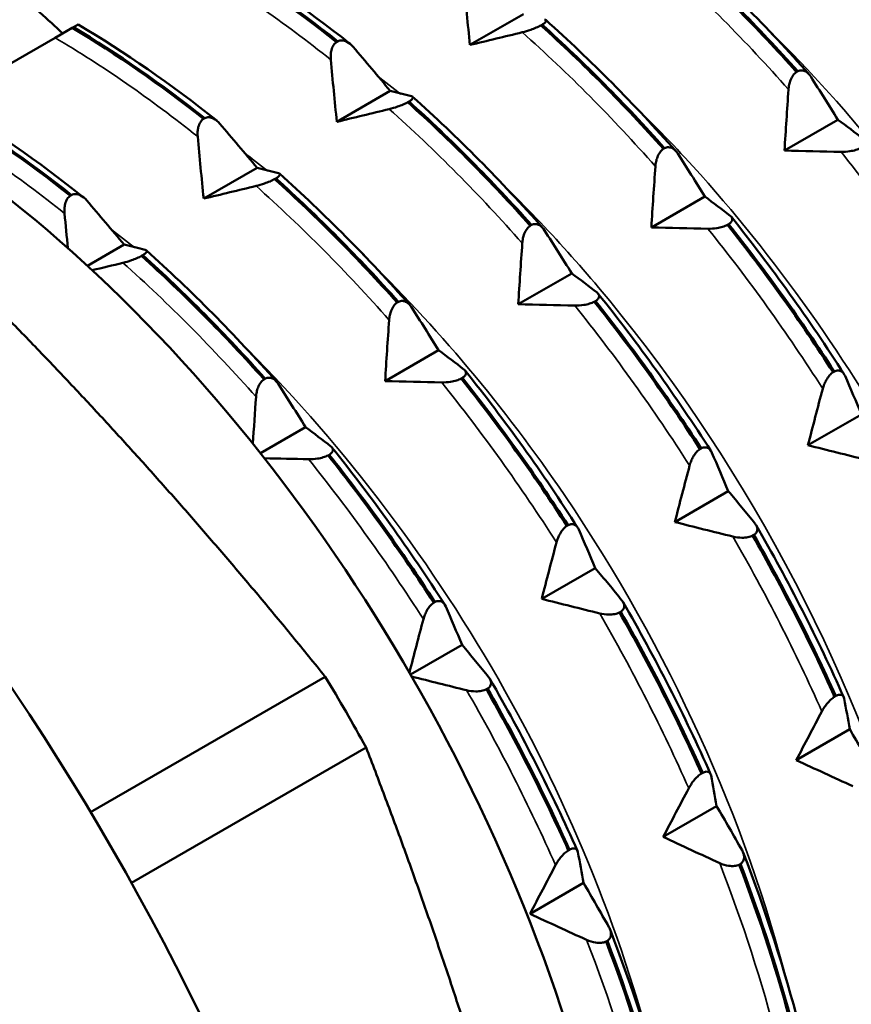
# Model space of a CAD drawing. Header units: millimetres. Extents: x 37 to 189, y 87 to 240.
# Tile 13 of 25: x 175.38 to 183.41, y 119.07 to 128.57. Entities that reach past the tile are written whole.
import ezdxf

# ---------------------------------------------------------------- set-up
doc = ezdxf.new("R2010")
doc.units = ezdxf.units.MM
doc.layers.add('Видимые тонкие (ГОСТ)', color=7, linetype='Continuous', lineweight=35)
doc.layers.add('Видимый контур (ГОСТ)', color=7, linetype='Continuous', lineweight=50)

msp = doc.modelspace()

# ---------------------------------------------------------------- linework, layer by layer
at = {"layer": 'Видимые тонкие (ГОСТ)'}
for points in [[(178.3863, 128.1851), (177.9346, 128.5464), (177.4738, 128.8661), (177.0113, 129.1387)], [(182.8017, 127.8979), (182.3908, 128.363), (181.9604, 128.7968), (181.5178, 129.1917)], [(181.5175, 127.1565), (181.1066, 127.6216), (180.6763, 128.0554), (180.2336, 128.4503)], [(177.1021, 127.4437), (176.6505, 127.805), (176.1896, 128.1247), (175.7271, 128.3973)], [(179.0598, 127.8538), (178.9838, 127.9141), (178.9074, 127.9732), (178.8309, 128.031)], [(180.2333, 126.4151), (179.8224, 126.8802), (179.3921, 127.3139), (178.9494, 127.7089)], [(175.8179, 126.7022), (175.3663, 127.0635), (174.9054, 127.3833), (174.4429, 127.6559)], [(177.7751, 127.1132), (177.6992, 127.1738), (177.6229, 127.2331), (177.5464, 127.2911)], [(184.416, 125.7524), (184.073, 126.289), (183.7017, 126.8068), (183.3082, 127.2966)], [(178.9491, 125.6737), (178.5382, 126.1388), (178.1079, 126.5725), (177.6653, 126.9675)], [(176.4914, 126.3743), (176.4155, 126.435), (176.3392, 126.4943), (176.2628, 126.5524)], [(183.1318, 125.011), (182.7888, 125.5476), (182.4175, 126.0653), (182.024, 126.5552)], [(177.665, 124.9323), (177.254, 125.3973), (176.8237, 125.8311), (176.3811, 126.226)], [(181.8477, 124.2695), (181.5046, 124.8062), (181.1334, 125.3239), (180.7399, 125.8138)], [(180.5635, 123.5281), (180.2205, 124.0648), (179.8492, 124.5825), (179.4557, 125.0724)], [(179.2793, 122.7867), (178.9363, 123.3234), (178.565, 123.8411), (178.1715, 124.3309)], [(183.123, 121.8967), (182.8704, 122.4679), (182.5825, 123.0338), (182.2642, 123.5847)], [(181.8388, 121.1553), (181.5862, 121.7265), (181.2984, 122.2924), (180.98, 122.8433)], [(180.5546, 120.4138), (180.302, 120.985), (180.0142, 121.5509), (179.6958, 122.1018)], [(182.6918, 118.719), (182.546, 119.2853), (182.3604, 119.8603), (182.1379, 120.4342)], [(181.4076, 117.9775), (181.2618, 118.5438), (181.0762, 119.1189), (180.8538, 119.6928)]]:
    msp.add_open_spline(points, degree=3, dxfattribs=at)
for points, knots in [([(186.6471, 121.4792), (186.5335, 121.9401), (186.3898, 122.4083), (186.2164, 122.8775), (185.4514, 124.9479), (184.1165, 127.0144), (182.5473, 128.5348)], [6.5674807, 6.5674807, 6.5674807, 6.5674807, 6.7375368, 6.7375368, 6.7375368, 7.4879442, 7.4879442, 7.4879442, 7.4879442]), ([(185.3656, 120.7366), (185.3471, 120.811), (185.3279, 120.8856), (185.3078, 120.9603), (184.7264, 123.1232), (183.4676, 125.4118), (181.8775, 127.1593), (181.6773, 127.3794), (181.4721, 127.5905), (181.263, 127.7921)], [12.850666, 12.850666, 12.850666, 12.850666, 12.8780851, 12.8780851, 12.8780851, 13.6712393, 13.6712393, 13.6712393, 13.7711295, 13.7711295, 13.7711295, 13.7711295]), ([(184.0812, 119.9951), (183.5921, 121.9475), (182.55, 124.0266), (181.1855, 125.725), (180.8043, 126.1996), (180.399, 126.6429), (179.9782, 127.0485)], [19.1338513, 19.1338513, 19.1338513, 19.1338513, 19.8533129, 19.8533129, 19.8533129, 20.0543148, 20.0543148, 20.0543148, 20.0543148]), ([(182.7946, 119.2538), (182.3964, 120.8364), (181.6462, 122.5031), (180.6425, 123.9807), (180.0618, 124.8357), (179.3989, 125.6229), (178.6929, 126.3052)], [25.4170366, 25.4170366, 25.4170366, 25.4170366, 26.0001226, 26.0001226, 26.0001226, 26.3375001, 26.3375001, 26.3375001, 26.3375001]), ([(181.5082, 118.513), (181.1913, 119.7783), (180.653, 121.0969), (179.9322, 122.3297), (179.2297, 123.5313), (178.358, 124.6433), (177.4083, 125.5645)], [31.7002219, 31.7002219, 31.7002219, 31.7002219, 32.1663543, 32.1663543, 32.1663543, 32.6206854, 32.6206854, 32.6206854, 32.6206854])]:
    msp.add_open_spline(points, degree=3, knots=knots, dxfattribs=at)
at = {"layer": 'Видимый контур (ГОСТ)'}
for p, q in [((180.2442, 128.6257), (179.7284, 128.3279)), ((175.8925, 128.4928), (175.7271, 128.3973)), ((175.9045, 128.4997), (175.8925, 128.4928)), ((175.9497, 128.5258), (175.9045, 128.4997)), ((180.4249, 128.5236), (180.4129, 128.5167)), ((175.7271, 128.3973), (175.2855, 128.1424)), ((178.4422, 128.356), (178.4542, 128.363)), ((182.8788, 128.0668), (182.8908, 128.0737)), ((178.96, 127.8843), (178.4442, 127.5865)), ((179.1408, 127.7822), (179.1288, 127.7753)), ((177.1581, 127.6146), (177.1701, 127.6215)), ((183.2787, 127.6067), (182.7629, 127.309)), ((181.5946, 127.3254), (181.6066, 127.3323)), ((177.6758, 127.1429), (177.16, 126.8451)), ((177.8566, 127.0408), (177.8446, 127.0338)), ((175.8739, 126.8732), (175.8859, 126.8801)), ((181.9945, 126.8653), (181.4788, 126.5675)), ((180.3105, 126.584), (180.3225, 126.5909)), ((182.2241, 126.599), (182.2121, 126.592)), ((176.3916, 126.4015), (176.0381, 126.1973)), ((176.5724, 126.2993), (176.5604, 126.2924)), ((180.7104, 126.1239), (180.1946, 125.8261)), ((179.0263, 125.8425), (179.0383, 125.8495)), ((180.94, 125.8575), (180.928, 125.8506)), ((179.4262, 125.3825), (178.9104, 125.0847)), ((183.2317, 125.1701), (183.2437, 125.1771)), ((177.7421, 125.1011), (177.7541, 125.1081)), ((179.6558, 125.1161), (179.6438, 125.1092)), ((183.5052, 124.7638), (182.9894, 124.4661)), ((178.142, 124.6411), (177.7069, 124.3899)), ((178.3716, 124.3747), (178.3596, 124.3678)), ((181.9476, 124.4287), (181.9596, 124.4356)), ((182.221, 124.0224), (181.7052, 123.7246)), ((180.6634, 123.6873), (180.6754, 123.6942)), ((182.4673, 123.6004), (182.4553, 123.5935)), ((180.9368, 123.281), (180.4211, 122.9832)), ((179.3792, 122.9459), (179.3912, 122.9528)), ((181.1831, 122.859), (181.1711, 122.8521)), ((179.6527, 122.5396), (179.1557, 122.2527)), ((176.0696, 120.925), (178.333, 122.2318)), ((179.8989, 122.1176), (179.8869, 122.1107)), ((183.2456, 122.0393), (183.2576, 122.0462)), ((183.3926, 121.7252), (182.8768, 121.4274)), ((176.4629, 120.2438), (178.7262, 121.5506)), ((181.9615, 121.2978), (181.9735, 121.3048)), ((182.1085, 120.9838), (181.5927, 120.686)), ((180.6773, 120.5564), (180.6893, 120.5634)), ((182.338, 120.4254), (182.326, 120.4185)), ((180.8243, 120.2424), (180.3085, 119.9446)), ((181.0539, 119.684), (181.0419, 119.6771))]:
    msp.add_line(p, q, dxfattribs=at)
for centre, major_axis, start_param, end_param in [((181.0017, 123.3185), (5.225, -9.05), 6.174271, 8.592609), ((181.7089, 123.7267), (-4.725, 8.1839), 3.926991, 5.497787), ((173.9307, 119.236), (5.225, -9.05), 0.145841, 2.309424), ((168.7688, 116.2558), (7.5, -12.9904), 0, 2.205762), ((167.3546, 115.4393), (7.5, -12.9904), 6.217871, 8.529361), ((167.3546, 115.4393), (7.25, -12.5574), 0.12929, 2.286914), ((172.6579, 118.5012), (-5.875, 10.1758), 4.678913, 4.745865)]:
    msp.add_ellipse(centre, major_axis=major_axis, ratio=0.57735, start_param=start_param, end_param=end_param, dxfattribs=at)
for points in [[(181.744, 129.3106), (182.1764, 128.9234), (182.5983, 128.498), (183, 128.0445)], [(177.1766, 129.2342), (177.6021, 128.9794), (178.0259, 128.6853), (178.4422, 128.356)], [(178.4542, 128.363), (178.0379, 128.6922), (177.6141, 128.9864), (177.1886, 129.2411)], [(177.2339, 129.2673), (177.6832, 129.0005), (178.132, 128.6889), (178.5701, 128.3399)], [(181.6971, 129.2581), (182.1034, 128.8914), (182.4991, 128.4924), (182.8788, 128.0668)], [(182.8908, 128.0737), (182.5111, 128.4993), (182.1154, 128.8983), (181.7091, 129.265)], [(179.7284, 128.3279), (179.7079, 128.5276), (179.6887, 128.7273), (179.6705, 128.9265)], [(175.3598, 128.8395), (175.5072, 128.7074), (175.6545, 128.5742), (175.8013, 128.4402)], [(180.4599, 128.5692), (180.8922, 128.182), (181.3142, 127.7566), (181.7158, 127.3031)], [(175.8925, 128.4928), (176.3179, 128.238), (176.7417, 127.9439), (177.1581, 127.6146)], [(177.1701, 127.6215), (176.7537, 127.9508), (176.3299, 128.2449), (175.9045, 128.4997)], [(175.9497, 128.5258), (176.3991, 128.2591), (176.8478, 127.9475), (177.2859, 127.5984)], [(180.2336, 128.4503), (180.0651, 128.4092), (179.8965, 128.3684), (179.7284, 128.3279)], [(180.4129, 128.5167), (180.8193, 128.15), (181.215, 127.751), (181.5946, 127.3254)], [(181.6066, 127.3323), (181.227, 127.7579), (180.8313, 128.1569), (180.4249, 128.5236)], [(178.6014, 128.3093), (178.7212, 128.1687), (178.8409, 128.027), (178.96, 127.8843)], [(178.4442, 127.5865), (178.4238, 127.7862), (178.4045, 127.9859), (178.3863, 128.1851)], [(183.0168, 128.0221), (183.1046, 127.8847), (183.192, 127.7461), (183.2787, 127.6067)], [(178.96, 127.8843), (179.0295, 127.8678), (179.0977, 127.8507), (179.1645, 127.8331)], [(182.7629, 127.309), (182.7748, 127.5053), (182.7878, 127.7018), (182.8017, 127.8979)], [(174.6655, 127.7844), (175.1149, 127.5177), (175.5636, 127.2061), (176.0017, 126.857)], [(180.3225, 126.5909), (179.9428, 127.0165), (179.5471, 127.4155), (179.1408, 127.7822)], [(179.1757, 127.8278), (179.6081, 127.4406), (180.03, 127.0152), (180.4317, 126.5616)], [(174.6083, 127.7514), (175.0337, 127.4966), (175.4575, 127.2025), (175.8739, 126.8732)], [(175.8859, 126.8801), (175.4695, 127.2094), (175.0457, 127.5035), (174.6203, 127.7583)], [(178.9494, 127.7089), (178.7809, 127.6678), (178.6123, 127.627), (178.4442, 127.5865)], [(179.1288, 127.7753), (179.5351, 127.4086), (179.9308, 127.0096), (180.3105, 126.584)], [(183.2787, 127.6067), (183.3616, 127.5452), (183.4431, 127.4831), (183.5233, 127.4208)], [(177.3172, 127.5679), (177.437, 127.4273), (177.5567, 127.2855), (177.6758, 127.1429)], [(177.16, 126.8451), (177.1396, 127.0447), (177.1203, 127.2444), (177.1021, 127.4437)], [(183.3082, 127.2966), (183.1263, 127.3002), (182.9444, 127.3043), (182.7629, 127.309)], [(181.7326, 127.2807), (181.8204, 127.1433), (181.9078, 127.0047), (181.9945, 126.8653)], [(177.6758, 127.1429), (177.7453, 127.1264), (177.8135, 127.1092), (177.8804, 127.0916)], [(181.4788, 126.5675), (181.4907, 126.7639), (181.5036, 126.9604), (181.5175, 127.1565)], [(177.8446, 127.0338), (178.2509, 126.6671), (178.6466, 126.2681), (179.0263, 125.8425)], [(179.0383, 125.8495), (178.6586, 126.2751), (178.2629, 126.6741), (177.8566, 127.0408)], [(177.8915, 127.0864), (178.3239, 126.6992), (178.7458, 126.2737), (179.1475, 125.8202)], [(177.6653, 126.9675), (177.4968, 126.9264), (177.3282, 126.8855), (177.16, 126.8451)], [(181.9945, 126.8653), (182.0774, 126.8038), (182.1589, 126.7417), (182.2391, 126.6794)], [(176.033, 126.8264), (176.1528, 126.6859), (176.2725, 126.5441), (176.3916, 126.4015)], [(175.8495, 126.3679), (175.8386, 126.4794), (175.8281, 126.5909), (175.8179, 126.7022)], [(182.2503, 126.6686), (182.6357, 126.1876), (183.0012, 125.6779), (183.338, 125.1521)], [(182.024, 126.5552), (181.8422, 126.5588), (181.6602, 126.5629), (181.4788, 126.5675)], [(182.2121, 126.592), (182.5724, 126.1389), (182.9138, 125.6626), (183.2317, 125.1701)], [(183.2437, 125.1771), (182.9259, 125.6696), (182.5844, 126.1458), (182.2241, 126.599)], [(180.4484, 126.5393), (180.5362, 126.4018), (180.6236, 126.2633), (180.7104, 126.1239)], [(176.3916, 126.4015), (176.4611, 126.3849), (176.5293, 126.3678), (176.5962, 126.3502)], [(180.1946, 125.8261), (180.2065, 126.0225), (180.2194, 126.219), (180.2333, 126.4151)], [(176.5604, 126.2924), (176.9667, 125.9257), (177.3624, 125.5267), (177.7421, 125.1011)], [(177.7541, 125.1081), (177.3744, 125.5337), (176.9787, 125.9327), (176.5724, 126.2993)], [(176.6073, 126.3449), (177.0397, 125.9578), (177.4616, 125.5323), (177.8633, 125.0788)], [(176.3811, 126.226), (176.2823, 126.202), (176.1835, 126.178), (176.0848, 126.1541)], [(180.7104, 126.1239), (180.7932, 126.0623), (180.8748, 126.0003), (180.955, 125.938)], [(180.9661, 125.9272), (181.3516, 125.4461), (181.717, 124.9365), (182.0538, 124.4106)], [(179.1642, 125.7979), (179.252, 125.6604), (179.3395, 125.5218), (179.4262, 125.3825)], [(180.7399, 125.8138), (180.558, 125.8174), (180.376, 125.8215), (180.1946, 125.8261)], [(180.928, 125.8506), (181.2882, 125.3974), (181.6297, 124.9212), (181.9476, 124.4287)], [(181.9596, 124.4356), (181.6417, 124.9281), (181.3003, 125.4044), (180.94, 125.8575)], [(178.9104, 125.0847), (178.9223, 125.281), (178.9353, 125.4776), (178.9491, 125.6737)], [(179.4262, 125.3825), (179.509, 125.3209), (179.5906, 125.2589), (179.6708, 125.1965)], [(179.6819, 125.1858), (180.0674, 124.7047), (180.4328, 124.1951), (180.7697, 123.6692)], [(183.3469, 125.1351), (183.4003, 125.0123), (183.4531, 124.8885), (183.5052, 124.7638)], [(177.8801, 125.0565), (177.9678, 124.919), (178.0553, 124.7804), (178.142, 124.6411)], [(179.4557, 125.0724), (179.2738, 125.076), (179.0919, 125.0801), (178.9104, 125.0847)], [(179.6438, 125.1092), (180.0041, 124.656), (180.3455, 124.1798), (180.6634, 123.6873)], [(180.6754, 123.6942), (180.3575, 124.1867), (180.0161, 124.6629), (179.6558, 125.1161)], [(177.6347, 124.4805), (177.6442, 124.6311), (177.6543, 124.7818), (177.665, 124.9323)], [(182.9894, 124.4661), (183.036, 124.6477), (183.0835, 124.8295), (183.1318, 125.011)], [(178.142, 124.6411), (178.2249, 124.5795), (178.3064, 124.5174), (178.3866, 124.4551)], [(183.5483, 124.3261), (183.3619, 124.3721), (183.1754, 124.4188), (182.9894, 124.4661)], [(178.3596, 124.3678), (178.7199, 123.9146), (179.0613, 123.4384), (179.3792, 122.9459)], [(179.3912, 122.9528), (179.0733, 123.4453), (178.7319, 123.9215), (178.3716, 124.3747)], [(178.3977, 124.4444), (178.7832, 123.9633), (179.1486, 123.4537), (179.4855, 122.9278)], [(182.0628, 124.3937), (182.1161, 124.2709), (182.169, 124.1471), (182.221, 124.0224)], [(178.1715, 124.3309), (178.0296, 124.3338), (177.8877, 124.3369), (177.746, 124.3403)], [(181.7052, 123.7246), (181.7518, 123.9062), (181.7994, 124.088), (181.8477, 124.2695)], [(182.221, 124.0224), (182.3084, 123.9182), (182.3945, 123.8136), (182.4793, 123.7089)], [(182.2642, 123.5847), (182.0778, 123.6307), (181.8913, 123.6774), (181.7052, 123.7246)], [(180.7786, 123.6523), (180.8319, 123.5295), (180.8848, 123.4056), (180.9368, 123.281)], [(182.4901, 123.6933), (182.8018, 123.1525), (183.0853, 122.5952), (183.3338, 122.0347)], [(180.4211, 122.9832), (180.4676, 123.1648), (180.5152, 123.3466), (180.5635, 123.5281)], [(182.4553, 123.5935), (182.7457, 123.0852), (183.0104, 122.5646), (183.2456, 122.0393)], [(183.2576, 122.0462), (183.0224, 122.5716), (182.7578, 123.0921), (182.4673, 123.6004)], [(180.9368, 123.281), (181.0243, 123.1768), (181.1104, 123.0721), (181.1951, 122.9674)], [(180.98, 122.8433), (180.7936, 122.8893), (180.6071, 122.9359), (180.4211, 122.9832)], [(181.2059, 122.9518), (181.5176, 122.4111), (181.8011, 121.8538), (182.0497, 121.2933)], [(179.4944, 122.9109), (179.5478, 122.7881), (179.6006, 122.6642), (179.6527, 122.5396)], [(181.1711, 122.8521), (181.4616, 122.3438), (181.7262, 121.8232), (181.9615, 121.2978)], [(181.9735, 121.3048), (181.7382, 121.8302), (181.4736, 122.3507), (181.1831, 122.859)], [(179.1446, 122.2718), (179.1887, 122.4434), (179.2337, 122.6152), (179.2793, 122.7867)], [(179.6527, 122.5396), (179.7401, 122.4353), (179.8262, 122.3307), (179.9109, 122.226)], [(179.6958, 122.1018), (179.5192, 122.1454), (179.3425, 122.1896), (179.1662, 122.2344)], [(179.9217, 122.2104), (180.2335, 121.6697), (180.5169, 121.1123), (180.7655, 120.5519)], [(179.8869, 122.1107), (180.1774, 121.6024), (180.442, 121.0818), (180.6773, 120.5564)], [(180.6893, 120.5634), (180.454, 121.0887), (180.1894, 121.6093), (179.8989, 122.1176)], [(183.3381, 122.0209), (183.357, 121.9232), (183.3752, 121.8246), (183.3926, 121.7252)], [(182.8768, 121.4274), (182.9581, 121.5838), (183.0403, 121.7404), (183.123, 121.8967)], [(183.3926, 121.7252), (183.4755, 121.5835), (183.557, 121.4416), (183.6372, 121.2998)], [(183.4221, 121.1756), (183.2403, 121.2587), (183.0584, 121.3427), (182.8768, 121.4274)], [(182.0539, 121.2795), (182.0728, 121.1818), (182.0911, 121.0832), (182.1085, 120.9838)], [(181.5927, 120.686), (181.6739, 120.8424), (181.7561, 120.9989), (181.8388, 121.1553)], [(182.1085, 120.9838), (182.1913, 120.8421), (182.2729, 120.7002), (182.353, 120.5584)], [(182.1379, 120.4342), (181.9561, 120.5173), (181.7742, 120.6013), (181.5927, 120.686)], [(180.7697, 120.538), (180.7886, 120.4404), (180.8069, 120.3418), (180.8243, 120.2424)], [(182.3642, 120.5349), (182.581, 119.9735), (182.7634, 119.4088), (182.9071, 118.854)], [(180.3085, 119.9446), (180.3898, 120.1009), (180.4719, 120.2575), (180.5546, 120.4138)], [(182.326, 120.4185), (182.5277, 119.8901), (182.6983, 119.3612), (182.8357, 118.8392)], [(182.8477, 118.8461), (182.7103, 119.3681), (182.5397, 119.897), (182.338, 120.4254)], [(180.8243, 120.2424), (180.9072, 120.1007), (180.9887, 119.9587), (181.0689, 119.817)], [(180.8538, 119.6928), (180.672, 119.7759), (180.49, 119.8599), (180.3085, 119.9446)], [(181.08, 119.7935), (181.2968, 119.2321), (181.4792, 118.6673), (181.6229, 118.1126)], [(181.0419, 119.6771), (181.2435, 119.1487), (181.4142, 118.6197), (181.5515, 118.0977)], [(181.5635, 118.1047), (181.4262, 118.6267), (181.2555, 119.1556), (181.0539, 119.684)]]:
    msp.add_open_spline(points, degree=3, dxfattribs=at)
for points, knots in [([(180.4487, 128.5745), (180.4541, 128.5731), (180.4581, 128.5711), (180.463, 128.566), (180.4639, 128.5629), (180.4621, 128.5546), (180.4583, 128.549), (180.4448, 128.5367), (180.4361, 128.5303), (180.4249, 128.5236)], [-0.01992, -0.01992, -0.01992, -0.01992, -0.0151496, -0.0151496, -0.01067581, -0.01067581, -0.00499702, -0.00499702, 0, 0, 0, 0]), ([(180.4129, 128.5167), (180.3996, 128.5093), (180.3844, 128.502), (180.3507, 128.4874), (180.3326, 128.4805), (180.288, 128.465), (180.2604, 128.4568), (180.2336, 128.4503)], [-0.02228821, -0.02228821, -0.02228821, -0.02228821, -0.01619448, -0.01619448, -0.00966289, -0.00966289, 0, 0, 0, 0]), ([(178.3863, 128.1851), (178.3848, 128.201), (178.3845, 128.2171), (178.3865, 128.2477), (178.3887, 128.2624), (178.3968, 128.2942), (178.4036, 128.3109), (178.421, 128.3379), (178.4308, 128.3483), (178.4422, 128.356)], [-0.01992, -0.01992, -0.01992, -0.01992, -0.0151496, -0.0151496, -0.01067581, -0.01067581, -0.00499702, -0.00499702, 0, 0, 0, 0]), ([(178.4542, 128.363), (178.4673, 128.3693), (178.4812, 128.3719), (178.5107, 128.3706), (178.5258, 128.3662), (178.5615, 128.3486), (178.5823, 128.3316), (178.6014, 128.3093)], [-0.02228821, -0.02228821, -0.02228821, -0.02228821, -0.01619448, -0.01619448, -0.00966289, -0.00966289, 0, 0, 0, 0]), ([(182.8908, 128.0737), (182.9037, 128.0801), (182.9168, 128.0828), (182.9434, 128.0818), (182.9565, 128.0775), (182.9864, 128.0605), (183.0028, 128.044), (183.0168, 128.0221)], [-0.02228821, -0.02228821, -0.02228821, -0.02228821, -0.01619448, -0.01619448, -0.00966289, -0.00966289, 0, 0, 0, 0]), ([(182.8017, 127.8979), (182.8028, 127.9136), (182.8049, 127.9294), (182.8115, 127.9596), (182.8157, 127.9741), (182.8279, 128.0055), (182.8367, 128.022), (182.8567, 128.0487), (182.8672, 128.0591), (182.8788, 128.0668)], [-0.01992, -0.01992, -0.01992, -0.01992, -0.0151496, -0.0151496, -0.01067581, -0.01067581, -0.00499702, -0.00499702, 0, 0, 0, 0]), ([(179.1645, 127.8331), (179.1699, 127.8317), (179.174, 127.8297), (179.1788, 127.8246), (179.1797, 127.8215), (179.1779, 127.8132), (179.1741, 127.8076), (179.1607, 127.7952), (179.1519, 127.7889), (179.1408, 127.7822)], [-0.01992, -0.01992, -0.01992, -0.01992, -0.0151496, -0.0151496, -0.01067581, -0.01067581, -0.00499702, -0.00499702, 0, 0, 0, 0]), ([(179.1288, 127.7753), (179.1154, 127.7679), (179.1002, 127.7606), (179.0666, 127.746), (179.0484, 127.7391), (179.0038, 127.7236), (178.9762, 127.7154), (178.9494, 127.7089)], [-0.02228821, -0.02228821, -0.02228821, -0.02228821, -0.01619448, -0.01619448, -0.00966289, -0.00966289, 0, 0, 0, 0]), ([(177.1021, 127.4437), (177.1007, 127.4596), (177.1003, 127.4756), (177.1024, 127.5063), (177.1045, 127.521), (177.1126, 127.5528), (177.1194, 127.5695), (177.1368, 127.5965), (177.1467, 127.6069), (177.1581, 127.6146)], [-0.01992, -0.01992, -0.01992, -0.01992, -0.0151496, -0.0151496, -0.01067581, -0.01067581, -0.00499702, -0.00499702, 0, 0, 0, 0]), ([(177.1701, 127.6215), (177.1831, 127.6279), (177.1971, 127.6305), (177.2265, 127.6292), (177.2416, 127.6248), (177.2773, 127.6071), (177.2982, 127.5902), (177.3172, 127.5679)], [-0.02228821, -0.02228821, -0.02228821, -0.02228821, -0.01619448, -0.01619448, -0.00966289, -0.00966289, 0, 0, 0, 0]), ([(181.5175, 127.1565), (181.5186, 127.1722), (181.5208, 127.188), (181.5273, 127.2182), (181.5315, 127.2327), (181.5438, 127.2641), (181.5525, 127.2806), (181.5725, 127.3073), (181.5831, 127.3177), (181.5946, 127.3254)], [-0.01992, -0.01992, -0.01992, -0.01992, -0.0151496, -0.0151496, -0.01067581, -0.01067581, -0.00499702, -0.00499702, 0, 0, 0, 0]), ([(181.6066, 127.3323), (181.6195, 127.3387), (181.6326, 127.3414), (181.6592, 127.3403), (181.6724, 127.3361), (181.7022, 127.3191), (181.7186, 127.3026), (181.7326, 127.2807)], [-0.02228821, -0.02228821, -0.02228821, -0.02228821, -0.01619448, -0.01619448, -0.00966289, -0.00966289, 0, 0, 0, 0]), ([(183.4963, 127.3334), (183.4829, 127.3263), (183.4674, 127.3202), (183.4325, 127.3095), (183.4135, 127.3054), (183.3665, 127.298), (183.3371, 127.296), (183.3082, 127.2966)], [-0.02228821, -0.02228821, -0.02228821, -0.02228821, -0.01619448, -0.01619448, -0.00966289, -0.00966289, 0, 0, 0, 0]), ([(177.8446, 127.0338), (177.8313, 127.0265), (177.8161, 127.0191), (177.7824, 127.0046), (177.7642, 126.9976), (177.7196, 126.9821), (177.692, 126.974), (177.6653, 126.9675)], [-0.02228821, -0.02228821, -0.02228821, -0.02228821, -0.01619448, -0.01619448, -0.00966289, -0.00966289, 0, 0, 0, 0]), ([(177.8804, 127.0916), (177.8857, 127.0902), (177.8898, 127.0882), (177.8946, 127.0831), (177.8956, 127.0801), (177.8938, 127.0718), (177.89, 127.0662), (177.8765, 127.0538), (177.8677, 127.0475), (177.8566, 127.0408)], [-0.01992, -0.01992, -0.01992, -0.01992, -0.0151496, -0.0151496, -0.01067581, -0.01067581, -0.00499702, -0.00499702, 0, 0, 0, 0]), ([(175.8179, 126.7022), (175.8165, 126.7182), (175.8162, 126.7342), (175.8182, 126.7649), (175.8203, 126.7795), (175.8284, 126.8114), (175.8352, 126.8281), (175.8526, 126.855), (175.8625, 126.8655), (175.8739, 126.8732)], [-0.01992, -0.01992, -0.01992, -0.01992, -0.0151496, -0.0151496, -0.01067581, -0.01067581, -0.00499702, -0.00499702, 0, 0, 0, 0]), ([(175.8859, 126.8801), (175.8989, 126.8865), (175.9129, 126.8891), (175.9423, 126.8878), (175.9574, 126.8834), (175.9931, 126.8657), (176.014, 126.8488), (176.033, 126.8264)], [-0.02228821, -0.02228821, -0.02228821, -0.02228821, -0.01619448, -0.01619448, -0.00966289, -0.00966289, 0, 0, 0, 0]), ([(182.2391, 126.6794), (182.2455, 126.6744), (182.2506, 126.669), (182.2574, 126.6576), (182.2591, 126.6517), (182.2591, 126.6375), (182.2561, 126.6292), (182.2437, 126.6133), (182.2352, 126.6059), (182.2241, 126.599)], [-0.01992, -0.01992, -0.01992, -0.01992, -0.0151496, -0.0151496, -0.01067581, -0.01067581, -0.00499702, -0.00499702, 0, 0, 0, 0]), ([(180.2333, 126.4151), (180.2344, 126.4308), (180.2366, 126.4466), (180.2431, 126.4768), (180.2473, 126.4912), (180.2596, 126.5227), (180.2683, 126.5392), (180.2883, 126.5659), (180.2989, 126.5763), (180.3105, 126.584)], [-0.01992, -0.01992, -0.01992, -0.01992, -0.0151496, -0.0151496, -0.01067581, -0.01067581, -0.00499702, -0.00499702, 0, 0, 0, 0]), ([(180.3225, 126.5909), (180.3353, 126.5972), (180.3484, 126.6), (180.3751, 126.5989), (180.3882, 126.5947), (180.4181, 126.5776), (180.4345, 126.5611), (180.4484, 126.5393)], [-0.02228821, -0.02228821, -0.02228821, -0.02228821, -0.01619448, -0.01619448, -0.00966289, -0.00966289, 0, 0, 0, 0]), ([(182.2121, 126.592), (182.1987, 126.5849), (182.1832, 126.5787), (182.1484, 126.5681), (182.1294, 126.5639), (182.0823, 126.5566), (182.0529, 126.5546), (182.024, 126.5552)], [-0.02228821, -0.02228821, -0.02228821, -0.02228821, -0.01619448, -0.01619448, -0.00966289, -0.00966289, 0, 0, 0, 0]), ([(176.5604, 126.2924), (176.5471, 126.285), (176.5319, 126.2777), (176.4982, 126.2632), (176.48, 126.2562), (176.4354, 126.2407), (176.4079, 126.2326), (176.3811, 126.226)], [-0.02228821, -0.02228821, -0.02228821, -0.02228821, -0.01619448, -0.01619448, -0.00966289, -0.00966289, 0, 0, 0, 0]), ([(176.5962, 126.3502), (176.6015, 126.3488), (176.6056, 126.3468), (176.6104, 126.3417), (176.6114, 126.3387), (176.6096, 126.3303), (176.6058, 126.3247), (176.5923, 126.3124), (176.5836, 126.3061), (176.5724, 126.2993)], [-0.01992, -0.01992, -0.01992, -0.01992, -0.0151496, -0.0151496, -0.01067581, -0.01067581, -0.00499702, -0.00499702, 0, 0, 0, 0]), ([(180.955, 125.938), (180.9614, 125.933), (180.9665, 125.9275), (180.9732, 125.9161), (180.975, 125.9102), (180.9749, 125.8961), (180.9719, 125.8878), (180.9595, 125.8719), (180.951, 125.8645), (180.94, 125.8575)], [-0.01992, -0.01992, -0.01992, -0.01992, -0.0151496, -0.0151496, -0.01067581, -0.01067581, -0.00499702, -0.00499702, 0, 0, 0, 0]), ([(178.9491, 125.6737), (178.9502, 125.6893), (178.9524, 125.7052), (178.9589, 125.7354), (178.9631, 125.7498), (178.9754, 125.7813), (178.9841, 125.7977), (179.0041, 125.8245), (179.0147, 125.8349), (179.0263, 125.8425)], [-0.01992, -0.01992, -0.01992, -0.01992, -0.0151496, -0.0151496, -0.01067581, -0.01067581, -0.00499702, -0.00499702, 0, 0, 0, 0]), ([(179.0383, 125.8495), (179.0512, 125.8558), (179.0643, 125.8585), (179.0909, 125.8575), (179.104, 125.8533), (179.1339, 125.8362), (179.1503, 125.8197), (179.1642, 125.7979)], [-0.02228821, -0.02228821, -0.02228821, -0.02228821, -0.01619448, -0.01619448, -0.00966289, -0.00966289, 0, 0, 0, 0]), ([(180.928, 125.8506), (180.9146, 125.8435), (180.899, 125.8373), (180.8642, 125.8267), (180.8452, 125.8225), (180.7982, 125.8152), (180.7687, 125.8132), (180.7399, 125.8138)], [-0.02228821, -0.02228821, -0.02228821, -0.02228821, -0.01619448, -0.01619448, -0.00966289, -0.00966289, 0, 0, 0, 0]), ([(179.6708, 125.1965), (179.6772, 125.1916), (179.6823, 125.1861), (179.689, 125.1747), (179.6908, 125.1688), (179.6907, 125.1547), (179.6877, 125.1464), (179.6753, 125.1304), (179.6669, 125.1231), (179.6558, 125.1161)], [-0.01992, -0.01992, -0.01992, -0.01992, -0.0151496, -0.0151496, -0.01067581, -0.01067581, -0.00499702, -0.00499702, 0, 0, 0, 0]), ([(183.1318, 125.011), (183.1357, 125.0254), (183.1405, 125.0401), (183.1519, 125.0683), (183.1583, 125.0818), (183.175, 125.1113), (183.1858, 125.1269), (183.2086, 125.1525), (183.22, 125.1625), (183.2317, 125.1701)], [-0.01992, -0.01992, -0.01992, -0.01992, -0.0151496, -0.0151496, -0.01067581, -0.01067581, -0.00499702, -0.00499702, 0, 0, 0, 0]), ([(183.2437, 125.1771), (183.2564, 125.1835), (183.2686, 125.1866), (183.2923, 125.1868), (183.3032, 125.1835), (183.3268, 125.1691), (183.3385, 125.1547), (183.3469, 125.1351)], [-0.02228821, -0.02228821, -0.02228821, -0.02228821, -0.01619448, -0.01619448, -0.00966289, -0.00966289, 0, 0, 0, 0]), ([(177.665, 124.9323), (177.6661, 124.9479), (177.6682, 124.9637), (177.6748, 124.9939), (177.679, 125.0084), (177.6912, 125.0398), (177.6999, 125.0563), (177.7199, 125.083), (177.7305, 125.0934), (177.7421, 125.1011)], [-0.01992, -0.01992, -0.01992, -0.01992, -0.0151496, -0.0151496, -0.01067581, -0.01067581, -0.00499702, -0.00499702, 0, 0, 0, 0]), ([(177.7541, 125.1081), (177.767, 125.1144), (177.7801, 125.1171), (177.8067, 125.1161), (177.8198, 125.1119), (177.8497, 125.0948), (177.8661, 125.0783), (177.8801, 125.0565)], [-0.02228821, -0.02228821, -0.02228821, -0.02228821, -0.01619448, -0.01619448, -0.00966289, -0.00966289, 0, 0, 0, 0]), ([(179.6438, 125.1092), (179.6304, 125.1021), (179.6148, 125.0959), (179.58, 125.0853), (179.561, 125.0811), (179.514, 125.0738), (179.4846, 125.0718), (179.4557, 125.0724)], [-0.02228821, -0.02228821, -0.02228821, -0.02228821, -0.01619448, -0.01619448, -0.00966289, -0.00966289, 0, 0, 0, 0]), ([(178.3596, 124.3678), (178.3462, 124.3607), (178.3307, 124.3545), (178.2958, 124.3438), (178.2768, 124.3397), (178.2298, 124.3323), (178.2004, 124.3304), (178.1715, 124.3309)], [-0.02228821, -0.02228821, -0.02228821, -0.02228821, -0.01619448, -0.01619448, -0.00966289, -0.00966289, 0, 0, 0, 0]), ([(178.3866, 124.4551), (178.393, 124.4501), (178.3981, 124.4447), (178.4048, 124.4333), (178.4066, 124.4274), (178.4065, 124.4133), (178.4035, 124.4049), (178.3911, 124.389), (178.3827, 124.3817), (178.3716, 124.3747)], [-0.01992, -0.01992, -0.01992, -0.01992, -0.0151496, -0.0151496, -0.01067581, -0.01067581, -0.00499702, -0.00499702, 0, 0, 0, 0]), ([(181.8477, 124.2695), (181.8515, 124.284), (181.8564, 124.2987), (181.8677, 124.3268), (181.8741, 124.3404), (181.8908, 124.3699), (181.9017, 124.3855), (181.9244, 124.411), (181.9358, 124.4211), (181.9476, 124.4287)], [-0.01992, -0.01992, -0.01992, -0.01992, -0.0151496, -0.0151496, -0.01067581, -0.01067581, -0.00499702, -0.00499702, 0, 0, 0, 0]), ([(181.9596, 124.4356), (181.9722, 124.4421), (181.9845, 124.4452), (182.0081, 124.4454), (182.019, 124.4421), (182.0426, 124.4277), (182.0543, 124.4132), (182.0628, 124.3937)], [-0.02228821, -0.02228821, -0.02228821, -0.02228821, -0.01619448, -0.01619448, -0.00966289, -0.00966289, 0, 0, 0, 0]), ([(180.6754, 123.6942), (180.6881, 123.7007), (180.7003, 123.7037), (180.7239, 123.704), (180.7349, 123.7007), (180.7585, 123.6863), (180.7701, 123.6718), (180.7786, 123.6523)], [-0.02228821, -0.02228821, -0.02228821, -0.02228821, -0.01619448, -0.01619448, -0.00966289, -0.00966289, 0, 0, 0, 0]), ([(182.4793, 123.7089), (182.486, 123.7005), (182.4915, 123.6918), (182.4988, 123.6744), (182.5009, 123.6658), (182.5014, 123.6462), (182.4987, 123.6353), (182.4867, 123.616), (182.4783, 123.6076), (182.4673, 123.6004)], [-0.01992, -0.01992, -0.01992, -0.01992, -0.0151496, -0.0151496, -0.01067581, -0.01067581, -0.00499702, -0.00499702, 0, 0, 0, 0]), ([(180.5635, 123.5281), (180.5673, 123.5426), (180.5722, 123.5573), (180.5835, 123.5854), (180.59, 123.599), (180.6067, 123.6285), (180.6175, 123.6441), (180.6403, 123.6696), (180.6516, 123.6797), (180.6634, 123.6873)], [-0.01992, -0.01992, -0.01992, -0.01992, -0.0151496, -0.0151496, -0.01067581, -0.01067581, -0.00499702, -0.00499702, 0, 0, 0, 0]), ([(182.4553, 123.5935), (182.4418, 123.5866), (182.4262, 123.5816), (182.3909, 123.5746), (182.3717, 123.5731), (182.3238, 123.5735), (182.2938, 123.5774), (182.2642, 123.5847)], [-0.02228821, -0.02228821, -0.02228821, -0.02228821, -0.01619448, -0.01619448, -0.00966289, -0.00966289, 0, 0, 0, 0]), ([(179.2793, 122.7867), (179.2832, 122.8012), (179.288, 122.8159), (179.2994, 122.844), (179.3058, 122.8575), (179.3225, 122.8871), (179.3333, 122.9027), (179.3561, 122.9282), (179.3675, 122.9383), (179.3792, 122.9459)], [-0.01992, -0.01992, -0.01992, -0.01992, -0.0151496, -0.0151496, -0.01067581, -0.01067581, -0.00499702, -0.00499702, 0, 0, 0, 0]), ([(179.3912, 122.9528), (179.4039, 122.9592), (179.4161, 122.9623), (179.4397, 122.9626), (179.4507, 122.9593), (179.4743, 122.9449), (179.4859, 122.9304), (179.4944, 122.9109)], [-0.02228821, -0.02228821, -0.02228821, -0.02228821, -0.01619448, -0.01619448, -0.00966289, -0.00966289, 0, 0, 0, 0]), ([(181.1951, 122.9674), (181.2018, 122.9591), (181.2073, 122.9504), (181.2147, 122.933), (181.2167, 122.9244), (181.2172, 122.9048), (181.2145, 122.8939), (181.2025, 122.8745), (181.1941, 122.8662), (181.1831, 122.859)], [-0.01992, -0.01992, -0.01992, -0.01992, -0.0151496, -0.0151496, -0.01067581, -0.01067581, -0.00499702, -0.00499702, 0, 0, 0, 0]), ([(181.1711, 122.8521), (181.1577, 122.8452), (181.142, 122.8401), (181.1068, 122.8332), (181.0875, 122.8317), (181.0396, 122.8321), (181.0096, 122.836), (180.98, 122.8433)], [-0.02228821, -0.02228821, -0.02228821, -0.02228821, -0.01619448, -0.01619448, -0.00966289, -0.00966289, 0, 0, 0, 0]), ([(179.9109, 122.226), (179.9177, 122.2177), (179.9231, 122.2089), (179.9305, 122.1916), (179.9326, 122.183), (179.9331, 122.1634), (179.9303, 122.1525), (179.9183, 122.1331), (179.91, 122.1248), (179.8989, 122.1176)], [-0.01992, -0.01992, -0.01992, -0.01992, -0.0151496, -0.0151496, -0.01067581, -0.01067581, -0.00499702, -0.00499702, 0, 0, 0, 0]), ([(179.8869, 122.1107), (179.8735, 122.1038), (179.8578, 122.0987), (179.8226, 122.0918), (179.8033, 122.0903), (179.7554, 122.0907), (179.7254, 122.0945), (179.6958, 122.1018)], [-0.02228821, -0.02228821, -0.02228821, -0.02228821, -0.01619448, -0.01619448, -0.00966289, -0.00966289, 0, 0, 0, 0]), ([(183.123, 121.8967), (183.1296, 121.9092), (183.1371, 121.9219), (183.1533, 121.9465), (183.1619, 121.9584), (183.1831, 121.9847), (183.196, 121.9988), (183.2215, 122.0223), (183.2337, 122.0318), (183.2456, 122.0393)], [-0.01992, -0.01992, -0.01992, -0.01992, -0.0151496, -0.0151496, -0.01067581, -0.01067581, -0.00499702, -0.00499702, 0, 0, 0, 0]), ([(183.2576, 122.0462), (183.2701, 122.0528), (183.2814, 122.0565), (183.3021, 122.0589), (183.3109, 122.0572), (183.3282, 122.0474), (183.3351, 122.0364), (183.3381, 122.0209)], [-0.02228821, -0.02228821, -0.02228821, -0.02228821, -0.01619448, -0.01619448, -0.00966289, -0.00966289, 0, 0, 0, 0]), ([(181.8388, 121.1553), (181.8454, 121.1677), (181.8529, 121.1805), (181.8691, 121.2051), (181.8777, 121.217), (181.8989, 121.2433), (181.9118, 121.2574), (181.9374, 121.2809), (181.9495, 121.2904), (181.9615, 121.2978)], [-0.01992, -0.01992, -0.01992, -0.01992, -0.0151496, -0.0151496, -0.01067581, -0.01067581, -0.00499702, -0.00499702, 0, 0, 0, 0]), ([(181.9735, 121.3048), (181.9859, 121.3114), (181.9973, 121.3151), (182.0179, 121.3175), (182.0267, 121.3158), (182.044, 121.306), (182.0509, 121.295), (182.0539, 121.2795)], [-0.02228821, -0.02228821, -0.02228821, -0.02228821, -0.01619448, -0.01619448, -0.00966289, -0.00966289, 0, 0, 0, 0]), ([(180.6893, 120.5634), (180.7017, 120.5699), (180.7131, 120.5737), (180.7337, 120.5761), (180.7425, 120.5744), (180.7598, 120.5646), (180.7667, 120.5536), (180.7697, 120.538)], [-0.02228821, -0.02228821, -0.02228821, -0.02228821, -0.01619448, -0.01619448, -0.00966289, -0.00966289, 0, 0, 0, 0]), ([(180.5546, 120.4138), (180.5612, 120.4263), (180.5687, 120.4391), (180.5849, 120.4637), (180.5935, 120.4756), (180.6147, 120.5019), (180.6276, 120.5159), (180.6532, 120.5395), (180.6653, 120.549), (180.6773, 120.5564)], [-0.01992, -0.01992, -0.01992, -0.01992, -0.0151496, -0.0151496, -0.01067581, -0.01067581, -0.00499702, -0.00499702, 0, 0, 0, 0]), ([(182.353, 120.5584), (182.3594, 120.5471), (182.3646, 120.5354), (182.3713, 120.5129), (182.3731, 120.5019), (182.373, 120.4775), (182.37, 120.4643), (182.3576, 120.442), (182.3491, 120.4328), (182.338, 120.4254)], [-0.01992, -0.01992, -0.01992, -0.01992, -0.0151496, -0.0151496, -0.01067581, -0.01067581, -0.00499702, -0.00499702, 0, 0, 0, 0]), ([(182.326, 120.4185), (182.3126, 120.4118), (182.2971, 120.4077), (182.2623, 120.404), (182.2433, 120.4048), (182.1962, 120.412), (182.1668, 120.421), (182.1379, 120.4342)], [-0.02228821, -0.02228821, -0.02228821, -0.02228821, -0.01619448, -0.01619448, -0.00966289, -0.00966289, 0, 0, 0, 0]), ([(181.0689, 119.817), (181.0753, 119.8056), (181.0804, 119.794), (181.0871, 119.7715), (181.0889, 119.7605), (181.0888, 119.7361), (181.0858, 119.7229), (181.0734, 119.7005), (181.0649, 119.6914), (181.0539, 119.684)], [-0.01992, -0.01992, -0.01992, -0.01992, -0.0151496, -0.0151496, -0.01067581, -0.01067581, -0.00499702, -0.00499702, 0, 0, 0, 0]), ([(181.0419, 119.6771), (181.0285, 119.6704), (181.0129, 119.6663), (180.9781, 119.6626), (180.9591, 119.6634), (180.9121, 119.6706), (180.8827, 119.6796), (180.8538, 119.6928)], [-0.02228821, -0.02228821, -0.02228821, -0.02228821, -0.01619448, -0.01619448, -0.00966289, -0.00966289, 0, 0, 0, 0])]:
    msp.add_open_spline(points, degree=3, knots=knots, dxfattribs=at)
for points in [[(178.333, 122.2318), (175.9096, 125.2393), (172.936, 127.9291)], [(180.9617, 114.028), (180.1191, 117.9482), (178.7262, 121.5506)]]:
    msp.add_rational_spline(points, [1, 1.06818181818, 1], degree=2, dxfattribs=at)

doc.saveas('drawing.dxf')
